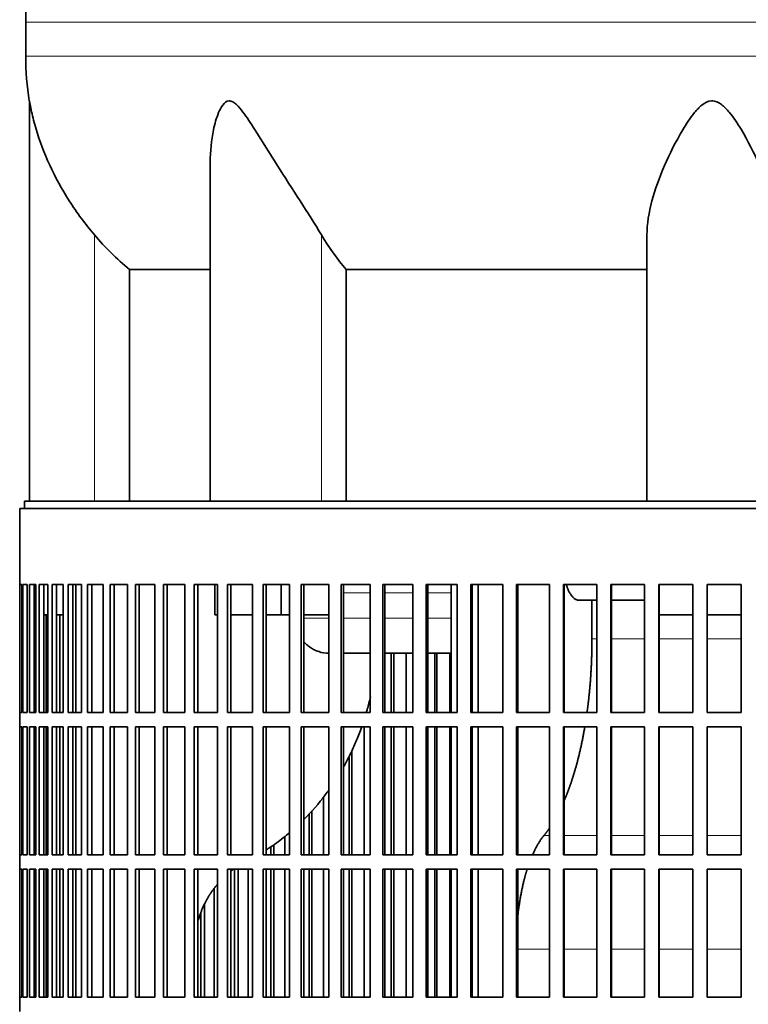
# Model space of a CAD drawing. Header units: millimetres. Extents: x 452 to 1336, y -1172 to 1297.
# Tile 19 of 27: x 959 to 1110, y 144 to 348. Entities that reach past the tile are written whole.
import ezdxf

# ---------------------------------------------------------------- set-up
doc = ezdxf.new("R2010")
doc.units = ezdxf.units.MM
for name, color, linetype in [('VSI344-454_FILTR', 7, 'Continuous'), ('VSI344-454_SUPPO', 7, 'Continuous'), ('VSI454_DIFFUSORE', 7, 'Continuous')]:
    doc.layers.add(name, color=color, linetype=linetype)

# ---------------------------------------------------------------- blocks, each defined once
blk = doc.blocks.new('SE3')
at = {"layer": 'VSI344-454_FILTR', "color": 7, "linetype": 'Continuous', "lineweight": 35}
for p, q in [((959.42, 246.89), (1236.31, 246.89)), ((959.42, 246.89), (959.42, 231.14)), ((959.42, 231.14), (959.42, 231.14)), ((959.42, 204.64), (959.42, 231.14)), ((959.47, 204.64), (959.47, 231.14)), ((959.47, 231.14), (959.84, 231.14)), ((959.84, 204.64), (959.84, 231.14)), ((960.1, 204.64), (960.1, 231.14)), ((960.1, 231.14), (960.96, 231.14)), ((960.96, 204.64), (960.96, 231.14)), ((961.42, 204.64), (961.42, 231.14)), ((961.42, 231.14), (962.77, 231.14)), ((962.41, 204.64), (962.41, 231.14)), ((962.77, 204.64), (962.77, 231.14)), ((963.44, 204.64), (963.44, 231.14)), ((963.44, 231.14), (965.26, 231.14)), ((964.4, 204.64), (964.4, 231.14)), ((965.26, 204.64), (965.26, 231.14)), ((966.13, 204.64), (966.13, 231.14)), ((966.13, 231.14), (968.42, 231.14)), ((967.08, 204.64), (967.08, 231.14)), ((968.42, 204.64), (968.42, 231.14)), ((969.49, 204.64), (969.49, 231.14)), ((969.49, 231.14), (972.24, 231.14)), ((970.41, 204.64), (970.41, 231.14)), ((972.24, 204.64), (972.24, 231.14)), ((973.5, 204.64), (973.5, 231.14)), ((973.5, 231.14), (976.69, 231.14)), ((974.39, 204.64), (974.39, 231.14)), ((976.69, 204.64), (976.69, 231.14)), ((978.14, 204.64), (978.14, 231.14)), ((978.14, 231.14), (981.76, 231.14)), ((979, 204.64), (979, 231.14)), ((981.76, 204.64), (981.76, 231.14)), ((983.39, 204.64), (983.39, 231.14)), ((983.39, 231.14), (987.42, 231.14)), ((984.21, 204.64), (984.21, 231.14)), ((987.42, 204.64), (987.42, 231.14)), ((989.22, 204.64), (989.22, 231.14)), ((989.22, 231.14), (993.64, 231.14)), ((989.99, 204.64), (989.99, 231.14)), ((993.64, 204.64), (993.64, 231.14)), ((995.6, 204.64), (995.6, 231.14)), ((995.6, 231.14), (1000.4, 231.14)), ((996.33, 204.64), (996.33, 231.14)), ((1000.4, 204.64), (1000.4, 231.14)), ((1002.51, 231.14), (1007.65, 231.14)), ((1002.51, 204.64), (1002.51, 231.14)), ((1003.19, 204.64), (1003.19, 231.14)), ((1007.65, 204.64), (1007.65, 231.14)), ((1009.9, 231.14), (1015.37, 231.14)), ((1009.9, 204.64), (1009.9, 231.14)), ((1010.53, 204.64), (1010.53, 231.14)), ((1015.37, 204.64), (1015.37, 231.14)), ((1017.75, 231.14), (1023.51, 231.14)), ((1017.75, 204.64), (1017.75, 231.14)), ((1018.33, 204.64), (1018.33, 231.14)), ((1023.51, 204.64), (1023.51, 231.14)), ((1026.02, 231.14), (1032.05, 231.14)), ((1026.02, 204.64), (1026.02, 231.14)), ((1026.53, 204.64), (1026.53, 231.14)), ((1032.05, 204.64), (1032.05, 231.14)), ((1034.65, 231.14), (1040.92, 231.14)), ((1034.65, 204.64), (1034.65, 231.14)), ((1035.11, 204.64), (1035.11, 231.14)), ((1040.92, 204.64), (1040.92, 231.14)), ((1043.63, 231.14), (1050.1, 231.14)), ((1043.63, 204.64), (1043.63, 231.14)), ((1044.02, 204.64), (1044.02, 231.14)), ((1050.1, 204.64), (1050.1, 231.14)), ((1052.89, 231.14), (1059.54, 231.14)), ((1052.89, 204.64), (1052.89, 231.14)), ((1053.21, 204.64), (1053.21, 231.14)), ((1059.54, 204.64), (1059.54, 231.14)), ((1062.39, 231.14), (1069.19, 231.14)), ((1062.39, 204.64), (1062.39, 231.14)), ((1062.65, 204.64), (1062.65, 231.14)), ((1069.19, 204.64), (1069.19, 231.14)), ((1072.09, 231.14), (1079, 231.14)), ((1072.09, 204.64), (1072.09, 231.14)), ((1072.28, 204.64), (1072.28, 231.14)), ((1079, 204.64), (1079, 231.14)), ((1081.94, 231.14), (1088.93, 231.14)), ((1081.94, 204.64), (1081.94, 231.14)), ((1082.06, 204.64), (1082.06, 231.14)), ((1088.93, 204.64), (1088.93, 231.14)), ((1091.9, 231.14), (1098.92, 231.14)), ((1091.9, 204.64), (1091.9, 231.14)), ((1091.95, 204.64), (1091.95, 231.14)), ((1098.92, 204.64), (1098.92, 231.14)), ((1101.9, 231.14), (1108.94, 231.14)), ((1101.9, 204.64), (1101.9, 231.14)), ((1108.92, 204.64), (1108.92, 231.14)), ((1108.94, 204.64), (1108.94, 231.14)), ((962.76, 204.64), (962.76, 224.89)), ((964.9, 204.64), (964.9, 224.89)), ((967.71, 204.64), (967.71, 224.89)), ((1036.44, 204.64), (1036.44, 216.89)), ((1036.93, 204.64), (1036.93, 216.89)), ((1039.52, 204.64), (1039.52, 216.89)), ((1045.48, 204.64), (1045.48, 216.89)), ((1045.9, 204.64), (1045.9, 216.89)), ((1048.58, 204.64), (1048.58, 216.89)), ((959.42, 204.64), (959.42, 204.64)), ((959.42, 204.64), (959.42, 201.64)), ((959.47, 204.64), (959.84, 204.64)), ((960.1, 204.64), (960.96, 204.64)), ((961.42, 204.64), (962.77, 204.64)), ((963.44, 204.64), (965.26, 204.64)), ((966.13, 204.64), (968.42, 204.64)), ((969.49, 204.64), (972.24, 204.64)), ((973.5, 204.64), (976.69, 204.64)), ((978.14, 204.64), (981.76, 204.64)), ((983.39, 204.64), (987.42, 204.64)), ((989.22, 204.64), (993.64, 204.64)), ((995.6, 204.64), (1000.4, 204.64)), ((1002.51, 204.64), (1007.65, 204.64)), ((1009.9, 204.64), (1015.37, 204.64)), ((1017.75, 204.64), (1023.51, 204.64)), ((1026.02, 204.64), (1032.05, 204.64)), ((1034.65, 204.64), (1040.92, 204.64)), ((1043.63, 204.64), (1050.1, 204.64)), ((1052.89, 204.64), (1059.54, 204.64)), ((1062.39, 204.64), (1069.19, 204.64)), ((1072.09, 204.64), (1079, 204.64)), ((1081.94, 204.64), (1088.93, 204.64)), ((1091.9, 204.64), (1098.92, 204.64)), ((1101.9, 204.64), (1108.94, 204.64)), ((959.42, 201.64), (959.42, 201.64)), ((959.42, 175.14), (959.42, 201.64)), ((959.47, 175.14), (959.47, 201.64)), ((959.47, 201.64), (959.84, 201.64)), ((959.84, 175.14), (959.84, 201.64)), ((960.1, 175.14), (960.1, 201.64)), ((960.1, 201.64), (960.96, 201.64)), ((960.96, 175.14), (960.96, 201.64)), ((961.42, 175.14), (961.42, 201.64)), ((961.42, 201.64), (962.77, 201.64)), ((962.41, 175.14), (962.41, 201.64)), ((962.76, 175.14), (962.76, 201.64)), ((962.77, 175.14), (962.77, 201.64)), ((963.44, 175.14), (963.44, 201.64)), ((963.44, 201.64), (965.26, 201.64)), ((964.4, 175.14), (964.4, 201.64)), ((964.9, 175.14), (964.9, 201.64)), ((965.26, 175.14), (965.26, 201.64)), ((966.13, 175.14), (966.13, 201.64)), ((966.13, 201.64), (968.42, 201.64)), ((967.08, 175.14), (967.08, 201.64)), ((967.71, 175.14), (967.71, 201.64)), ((968.42, 175.14), (968.42, 201.64)), ((969.49, 175.14), (969.49, 201.64)), ((969.49, 201.64), (972.24, 201.64)), ((970.41, 175.14), (970.41, 201.64)), ((972.24, 175.14), (972.24, 201.64)), ((973.5, 175.14), (973.5, 201.64)), ((973.5, 201.64), (976.69, 201.64)), ((974.39, 175.14), (974.39, 201.64)), ((976.69, 175.14), (976.69, 201.64)), ((978.14, 175.14), (978.14, 201.64)), ((978.14, 201.64), (981.76, 201.64)), ((979, 175.14), (979, 201.64)), ((981.76, 175.14), (981.76, 201.64)), ((983.39, 175.14), (983.39, 201.64)), ((983.39, 201.64), (987.42, 201.64)), ((984.21, 175.14), (984.21, 201.64)), ((987.42, 175.14), (987.42, 201.64)), ((989.22, 175.14), (989.22, 201.64)), ((989.22, 201.64), (993.64, 201.64)), ((989.99, 175.14), (989.99, 201.64)), ((993.64, 175.14), (993.64, 201.64)), ((995.6, 175.14), (995.6, 201.64)), ((995.6, 201.64), (1000.4, 201.64)), ((996.33, 175.14), (996.33, 201.64)), ((1000.4, 175.14), (1000.4, 201.64)), ((1002.51, 201.64), (1007.65, 201.64)), ((1002.51, 175.14), (1002.51, 201.64)), ((1003.19, 175.14), (1003.19, 201.64)), ((1007.65, 175.14), (1007.65, 201.64)), ((1009.9, 201.64), (1015.37, 201.64)), ((1009.9, 175.14), (1009.9, 201.64)), ((1010.53, 175.14), (1010.53, 201.64)), ((1015.37, 175.14), (1015.37, 201.64)), ((1017.75, 201.64), (1023.51, 201.64)), ((1017.75, 175.14), (1017.75, 201.64)), ((1018.33, 175.14), (1018.33, 201.64)), ((1023.51, 175.14), (1023.51, 201.64)), ((1026.02, 201.64), (1032.05, 201.64)), ((1026.02, 175.14), (1026.02, 201.64)), ((1026.53, 175.14), (1026.53, 201.64)), ((1030.78, 175.14), (1030.78, 201.64)), ((1032.05, 175.14), (1032.05, 201.64)), ((1034.65, 201.64), (1040.92, 201.64)), ((1034.65, 175.14), (1034.65, 201.64)), ((1035.11, 175.14), (1035.11, 201.64)), ((1036.44, 175.14), (1036.44, 201.64)), ((1036.93, 175.14), (1036.93, 201.64)), ((1039.52, 175.14), (1039.52, 201.64)), ((1040.92, 175.14), (1040.92, 201.64)), ((1043.63, 201.64), (1050.1, 201.64)), ((1043.63, 175.14), (1043.63, 201.64)), ((1044.02, 175.14), (1044.02, 201.64)), ((1045.48, 175.14), (1045.48, 201.64)), ((1045.9, 175.14), (1045.9, 201.64)), ((1048.58, 175.14), (1048.58, 201.64)), ((1050.1, 175.14), (1050.1, 201.64)), ((1052.89, 201.64), (1059.54, 201.64)), ((1052.89, 175.14), (1052.89, 201.64)), ((1053.21, 175.14), (1053.21, 201.64)), ((1059.54, 175.14), (1059.54, 201.64)), ((1062.39, 201.64), (1069.19, 201.64)), ((1062.39, 175.14), (1062.39, 201.64)), ((1062.65, 175.14), (1062.65, 201.64)), ((1069.19, 175.14), (1069.19, 201.64)), ((1072.09, 201.64), (1079, 201.64)), ((1072.09, 175.14), (1072.09, 201.64)), ((1072.28, 175.14), (1072.28, 201.64)), ((1079, 175.14), (1079, 201.64)), ((1081.94, 201.64), (1088.93, 201.64)), ((1081.94, 175.14), (1081.94, 201.64)), ((1082.06, 175.14), (1082.06, 201.64)), ((1088.93, 175.14), (1088.93, 201.64)), ((1091.9, 201.64), (1098.92, 201.64)), ((1091.9, 175.14), (1091.9, 201.64)), ((1091.95, 175.14), (1091.95, 201.64)), ((1098.92, 175.14), (1098.92, 201.64)), ((1101.9, 201.64), (1108.94, 201.64)), ((1101.9, 175.14), (1101.9, 201.64)), ((1108.92, 175.14), (1108.92, 201.64)), ((1108.94, 175.14), (1108.94, 201.64)), ((1028.28, 175.14), (1028.28, 196.7)), ((1027.73, 175.14), (1027.73, 195.6)), ((1022.38, 175.14), (1022.38, 187.1)), ((1019.99, 175.14), (1019.99, 184.25)), ((1019.39, 175.14), (1019.39, 183.63)), ((1014.38, 175.14), (1014.38, 178.94)), ((1011.46, 175.14), (1011.46, 176.78)), ((1012.11, 175.14), (1012.11, 177.21)), ((959.42, 175.14), (959.42, 175.14)), ((959.42, 175.14), (959.42, 172.14)), ((959.47, 175.14), (959.84, 175.14)), ((960.1, 175.14), (960.96, 175.14)), ((961.42, 175.14), (962.77, 175.14)), ((963.44, 175.14), (965.26, 175.14)), ((966.13, 175.14), (968.42, 175.14)), ((969.49, 175.14), (972.24, 175.14)), ((973.5, 175.14), (976.69, 175.14)), ((978.14, 175.14), (981.76, 175.14)), ((983.39, 175.14), (987.42, 175.14)), ((989.22, 175.14), (993.64, 175.14)), ((995.6, 175.14), (1000.4, 175.14)), ((1002.51, 175.14), (1007.65, 175.14)), ((1009.9, 175.14), (1015.37, 175.14)), ((1017.75, 175.14), (1023.51, 175.14)), ((1026.02, 175.14), (1032.05, 175.14)), ((1034.65, 175.14), (1040.92, 175.14)), ((1043.63, 175.14), (1050.1, 175.14)), ((1052.89, 175.14), (1059.54, 175.14)), ((1062.39, 175.14), (1069.19, 175.14)), ((1072.09, 175.14), (1079, 175.14)), ((1081.94, 175.14), (1088.93, 175.14)), ((1091.9, 175.14), (1098.92, 175.14)), ((1101.9, 175.14), (1108.94, 175.14)), ((959.42, 172.14), (959.42, 172.14)), ((959.42, 145.64), (959.42, 172.14)), ((959.47, 145.64), (959.47, 172.14)), ((959.47, 172.14), (959.84, 172.14)), ((959.84, 145.64), (959.84, 172.14)), ((960.1, 145.64), (960.1, 172.14)), ((960.1, 172.14), (960.96, 172.14)), ((960.96, 145.64), (960.96, 172.14)), ((961.42, 145.64), (961.42, 172.14)), ((961.42, 172.14), (962.77, 172.14)), ((962.41, 145.64), (962.41, 172.14)), ((962.76, 145.64), (962.76, 172.14)), ((962.77, 145.64), (962.77, 172.14)), ((963.44, 145.64), (963.44, 172.14)), ((963.44, 172.14), (965.26, 172.14)), ((964.4, 145.64), (964.4, 172.14)), ((964.9, 145.64), (964.9, 172.14)), ((965.26, 145.64), (965.26, 172.14)), ((966.13, 145.64), (966.13, 172.14)), ((966.13, 172.14), (968.42, 172.14)), ((967.08, 145.64), (967.08, 172.14)), ((967.71, 145.64), (967.71, 172.14)), ((968.42, 145.64), (968.42, 172.14)), ((969.49, 145.64), (969.49, 172.14)), ((969.49, 172.14), (972.24, 172.14)), ((970.41, 145.64), (970.41, 172.14)), ((972.24, 145.64), (972.24, 172.14)), ((973.5, 145.64), (973.5, 172.14)), ((973.5, 172.14), (976.69, 172.14)), ((974.39, 145.64), (974.39, 172.14)), ((976.69, 145.64), (976.69, 172.14)), ((978.14, 145.64), (978.14, 172.14)), ((978.14, 172.14), (981.76, 172.14)), ((979, 145.64), (979, 172.14)), ((981.76, 145.64), (981.76, 172.14)), ((983.39, 145.64), (983.39, 172.14)), ((983.39, 172.14), (987.42, 172.14)), ((984.21, 145.64), (984.21, 172.14)), ((987.42, 145.64), (987.42, 172.14)), ((989.22, 145.64), (989.22, 172.14)), ((989.22, 172.14), (993.64, 172.14)), ((989.99, 145.64), (989.99, 172.14)), ((993.64, 145.64), (993.64, 172.14)), ((995.6, 145.64), (995.6, 172.14)), ((995.6, 172.14), (1000.4, 172.14)), ((996.33, 145.64), (996.33, 172.14)), ((1000.4, 145.64), (1000.4, 172.14)), ((1002.51, 172.14), (1007.65, 172.14)), ((1002.51, 145.64), (1002.51, 172.14)), ((1003.19, 145.64), (1003.19, 172.14)), ((1003.96, 145.64), (1003.96, 172.14)), ((1004.67, 145.64), (1004.67, 172.14)), ((1006.8, 145.64), (1006.8, 172.14)), ((1007.65, 145.64), (1007.65, 172.14)), ((1009.9, 172.14), (1015.37, 172.14)), ((1009.9, 145.64), (1009.9, 172.14)), ((1010.53, 145.64), (1010.53, 172.14)), ((1011.46, 145.64), (1011.46, 172.14)), ((1012.11, 145.64), (1012.11, 172.14)), ((1014.38, 145.64), (1014.38, 172.14)), ((1015.37, 145.64), (1015.37, 172.14)), ((1017.75, 172.14), (1023.51, 172.14)), ((1017.75, 145.64), (1017.75, 172.14)), ((1018.33, 145.64), (1018.33, 172.14)), ((1019.39, 145.64), (1019.39, 172.14)), ((1019.99, 145.64), (1019.99, 172.14)), ((1022.38, 145.64), (1022.38, 172.14)), ((1023.51, 145.64), (1023.51, 172.14)), ((1026.02, 172.14), (1032.05, 172.14)), ((1026.02, 145.64), (1026.02, 172.14)), ((1026.53, 145.64), (1026.53, 172.14)), ((1027.73, 145.64), (1027.73, 172.14)), ((1028.28, 145.64), (1028.28, 172.14)), ((1030.78, 145.64), (1030.78, 172.14)), ((1032.05, 145.64), (1032.05, 172.14)), ((1034.65, 172.14), (1040.92, 172.14)), ((1034.65, 145.64), (1034.65, 172.14)), ((1035.11, 145.64), (1035.11, 172.14)), ((1036.44, 145.64), (1036.44, 172.14)), ((1036.93, 145.64), (1036.93, 172.14)), ((1039.52, 145.64), (1039.52, 172.14)), ((1040.92, 145.64), (1040.92, 172.14)), ((1043.63, 172.14), (1050.1, 172.14)), ((1043.63, 145.64), (1043.63, 172.14)), ((1044.02, 145.64), (1044.02, 172.14)), ((1045.48, 145.64), (1045.48, 172.14)), ((1045.9, 145.64), (1045.9, 172.14)), ((1048.58, 145.64), (1048.58, 172.14)), ((1050.1, 145.64), (1050.1, 172.14)), ((1052.89, 172.14), (1059.54, 172.14)), ((1052.89, 145.64), (1052.89, 172.14)), ((1053.21, 145.64), (1053.21, 172.14)), ((1059.54, 145.64), (1059.54, 172.14)), ((1062.39, 172.14), (1069.19, 172.14)), ((1062.39, 145.64), (1062.39, 172.14)), ((1062.65, 145.64), (1062.65, 172.14)), ((1069.19, 145.64), (1069.19, 172.14)), ((1072.09, 172.14), (1079, 172.14)), ((1072.09, 145.64), (1072.09, 172.14)), ((1072.28, 145.64), (1072.28, 172.14)), ((1079, 145.64), (1079, 172.14)), ((1081.94, 172.14), (1088.93, 172.14)), ((1081.94, 145.64), (1081.94, 172.14)), ((1082.06, 145.64), (1082.06, 172.14)), ((1088.93, 145.64), (1088.93, 172.14)), ((1091.9, 172.14), (1098.92, 172.14)), ((1091.9, 145.64), (1091.9, 172.14)), ((1091.95, 145.64), (1091.95, 172.14)), ((1098.92, 145.64), (1098.92, 172.14)), ((1101.9, 172.14), (1108.94, 172.14)), ((1101.9, 145.64), (1101.9, 172.14)), ((1108.92, 145.64), (1108.92, 172.14)), ((1108.94, 145.64), (1108.94, 172.14)), ((999.7, 145.64), (999.7, 168.11)), ((997.71, 145.64), (997.71, 164.81)), ((996.96, 145.64), (996.96, 163.07)), ((959.42, 145.64), (959.42, 145.64)), ((959.42, 145.64), (959.42, 142.64)), ((959.47, 145.64), (959.84, 145.64)), ((960.1, 145.64), (960.96, 145.64)), ((961.42, 145.64), (962.77, 145.64)), ((963.44, 145.64), (965.26, 145.64)), ((966.13, 145.64), (968.42, 145.64)), ((969.49, 145.64), (972.24, 145.64)), ((973.5, 145.64), (976.69, 145.64)), ((978.14, 145.64), (981.76, 145.64)), ((983.39, 145.64), (987.42, 145.64)), ((989.22, 145.64), (993.64, 145.64)), ((995.6, 145.64), (1000.4, 145.64)), ((1002.51, 145.64), (1007.65, 145.64)), ((1009.9, 145.64), (1015.37, 145.64)), ((1017.75, 145.64), (1023.51, 145.64)), ((1026.02, 145.64), (1032.05, 145.64)), ((1034.65, 145.64), (1040.92, 145.64)), ((1043.63, 145.64), (1050.1, 145.64)), ((1052.89, 145.64), (1059.54, 145.64)), ((1062.39, 145.64), (1069.19, 145.64)), ((1072.09, 145.64), (1079, 145.64)), ((1081.94, 145.64), (1088.93, 145.64)), ((1091.9, 145.64), (1098.92, 145.64)), ((1101.9, 145.64), (1108.94, 145.64))]:
    blk.add_line(p, q, dxfattribs=at)
at = {"layer": 'VSI344-454_SUPPO', "color": 7, "linetype": 'Continuous', "lineweight": 35}
for p, q in [((960.42, 246.89), (960.42, 248.39)), ((960.42, 248.39), (1237.12, 248.39)), ((971.07, 204.64), (971.07, 231.14)), ((999.85, 224.89), (999.85, 231.14)), ((1013.61, 224.89), (1013.61, 231.14)), ((1048.85, 204.64), (1048.85, 231.14)), ((1054.45, 204.64), (1054.45, 231.14)), ((1079, 227.89), (1075.34, 227.89)), ((1078.02, 219.89), (1078.02, 227.89)), ((1088.93, 227.89), (1082.06, 227.89)), ((962.41, 224.89), (962.77, 224.89)), ((964.4, 224.89), (965.26, 224.89)), ((967.08, 224.89), (968.42, 224.89)), ((999.85, 224.89), (1000.4, 224.89)), ((1003.19, 224.89), (1007.65, 224.89)), ((1010.53, 224.89), (1013.61, 224.89)), ((1013.61, 224.89), (1015.37, 224.89)), ((1018.33, 224.89), (1023.51, 224.89)), ((1091.95, 224.89), (1098.92, 224.89)), ((1101.9, 224.89), (1108.92, 224.89)), ((1026.53, 216.89), (1032.05, 216.89)), ((1035.11, 216.89), (1040.92, 216.89)), ((1044.02, 216.89), (1048.85, 216.89)), ((971.07, 175.14), (971.07, 201.64)), ((1048.85, 175.14), (1048.85, 201.64)), ((1054.45, 175.14), (1054.45, 201.64)), ((971.07, 145.64), (971.07, 172.14)), ((1048.85, 145.64), (1048.85, 172.14)), ((1054.45, 145.64), (1054.45, 172.14))]:
    blk.add_line(p, q, dxfattribs=at)
at = {"layer": 'VSI344-454_SUPPO', "color": 4, "linetype": 'Continuous', "lineweight": 9}
for p, q in [((1032.05, 229.41), (1026.53, 229.41)), ((1040.92, 229.41), (1035.11, 229.41)), ((1048.85, 229.41), (1044.02, 229.41)), ((1018.33, 224.19), (1023.51, 224.19)), ((1026.53, 224.19), (1032.05, 224.19)), ((1035.11, 224.19), (1040.92, 224.19)), ((1044.02, 224.19), (1048.85, 224.19)), ((1078.02, 219.89), (1079, 219.89)), ((1082.06, 219.89), (1088.93, 219.89)), ((1091.95, 219.89), (1098.92, 219.89)), ((1101.9, 219.89), (1108.92, 219.89)), ((1068.06, 179.1), (1069.19, 179.1)), ((1072.28, 179.1), (1079, 179.1)), ((1082.06, 179.1), (1088.93, 179.1)), ((1091.95, 179.1), (1098.92, 179.1)), ((1101.9, 179.1), (1108.92, 179.1)), ((1062.65, 155.54), (1069.19, 155.54)), ((1072.28, 155.54), (1079, 155.54)), ((1082.06, 155.54), (1088.93, 155.54)), ((1091.95, 155.54), (1098.92, 155.54)), ((1101.9, 155.54), (1108.92, 155.54))]:
    blk.add_line(p, q, dxfattribs=at)
at = {"layer": 'VSI344-454_SUPPO', "color": 7, "linetype": 'Continuous', "lineweight": 35}
for points, degree, knots in [([(1072.68, 231.14), (1072.69, 231.13), (1072.71, 231.04), (1072.77, 230.88), (1072.85, 230.65), (1072.93, 230.43), (1073.02, 230.21), (1073.12, 229.98), (1073.25, 229.72), (1073.39, 229.45), (1073.54, 229.2), (1073.71, 228.95), (1073.88, 228.73), (1074.06, 228.52), (1074.25, 228.34), (1074.46, 228.18), (1074.66, 228.06), (1074.88, 227.96), (1075.11, 227.9), (1075.26, 227.89), (1075.34, 227.89)], 3, [0.3484291, 0.3484291, 0.3484291, 0.3484291, 0.3502935, 0.3759894, 0.4017757, 0.4276525, 0.4536199, 0.4796779, 0.5164483, 0.5544168, 0.5935835, 0.6339485, 0.6755117, 0.7182732, 0.7622329, 0.8073906, 0.8537464, 0.9013, 0.9500512, 1, 1, 1, 1]), ([(1018.27, 219.3), (1018.27, 219.3), (1018.48, 219.07), (1018.93, 218.62), (1019.69, 218.05), (1020.52, 217.57), (1021.77, 217.06), (1022.8, 216.9), (1023.51, 216.89)], 3, [0.2627974, 0.2627974, 0.2627974, 0.2627974, 0.2631364, 0.3099596, 0.3576304, 0.4061488, 0.4555148, 0.5652048, 0.5652048, 0.5652048, 0.5652048]), ([(1077, 204.6), (1077.18, 205.93), (1077.33, 207.29), (1077.68, 210.36), (1077.85, 213.52), (1078.02, 216.69), (1078.02, 219.89)], 2, [0.6946638, 0.6946638, 0.6946638, 0.75, 0.75, 0.875, 0.875, 1, 1, 1]), ([(1032.11, 207.89), (1032.11, 207.87), (1031.91, 207), (1031.64, 205.92), (1031.34, 204.86), (1031.28, 204.64)], 3, [0.20939159, 0.20939159, 0.20939159, 0.20939159, 0.21029258, 0.25575259, 0.26772218, 0.26772218, 0.26772218, 0.26772218]), ([(1030.31, 201.64), (1030.14, 201.14), (1029.63, 199.78), (1028.71, 197.56), (1027.61, 195.29), (1026.86, 193.89), (1026.54, 193.33)], 3, [0.3227065, 0.3227065, 0.3227065, 0.3227065, 0.350074, 0.3989353, 0.4489304, 0.4829363, 0.4829363, 0.4829363, 0.4829363]), ([(1072.29, 186.4), (1073.13, 188.36), (1073.86, 190.58), (1074.66, 193.01), (1075.32, 195.7), (1075.98, 198.4), (1076.48, 201.31), (1076.51, 201.47), (1076.54, 201.63)], 2, [0.2602896, 0.2602896, 0.2602896, 0.375, 0.375, 0.5, 0.5, 0.625, 0.625, 0.6319131, 0.6319131, 0.6319131]), ([(1023.53, 188.61), (1023.28, 188.25), (1021.68, 186.09), (1019.92, 184.07), (1018.35, 182.49)], 3, [0.5820331, 0.5820331, 0.5820331, 0.5820331, 0.6055217, 0.7255565, 0.7255565, 0.7255565, 0.7255565]), ([(1015.4, 179.76), (1014.96, 179.39), (1013.55, 178.24), (1011.92, 177.05), (1010.71, 176.26), (1010.54, 176.14)], 3, [0.7982019, 0.7982019, 0.7982019, 0.7982019, 0.8292841, 0.897392, 0.9085779, 0.9085779, 0.9085779, 0.9085779]), ([(1062.64, 162.21), (1062.67, 162.51), (1062.7, 162.8), (1063.1, 166.38), (1063.86, 169.51), (1064.2, 170.9), (1064.6, 172.16)], 2, [0.2294074, 0.2294074, 0.2294074, 0.25, 0.25, 0.5, 0.5, 0.6111069, 0.6111069, 0.6111069]), ([(996.32, 161.24), (997.08, 163.96), (998.45, 166.29), (999.3, 167.73), (1000.38, 169.01)], 2, [0.2553084, 0.2553084, 0.2553084, 0.5, 0.5, 0.6516471, 0.6516471, 0.6516471])]:
    blk.add_open_spline(points, degree=degree, knots=knots, dxfattribs=at)
for points in [[(1068.06, 179.1), (1068.64, 179.82), (1069.21, 180.64)], [(1065.72, 175.14), (1066.78, 177.56), (1068.06, 179.1)], [(1003.16, 171.71), (1003.45, 171.94), (1003.75, 172.15)]]:
    blk.add_open_spline(points, degree=2, dxfattribs=at)
at = {"layer": 'VSI454_DIFFUSORE', "color": 4, "linetype": 'Continuous', "lineweight": 9}
for p, q in [((960.66, 347.68), (1241.36, 347.68)), ((1241.36, 340.64), (960.66, 340.64)), ((974.92, 248.39), (974.92, 303.6)), ((1021.95, 248.39), (1021.95, 303.6))]:
    blk.add_line(p, q, dxfattribs=at)
at = {"layer": 'VSI454_DIFFUSORE', "color": 7, "linetype": 'Continuous', "lineweight": 35}
for p, q in [((960.66, 347.68), (960.66, 340.64)), ((961.42, 331.37), (961.42, 248.39)), ((998.91, 318.67), (998.91, 248.39)), ((1089.42, 248.39), (1089.42, 303.6)), ((982.17, 296.45), (998.91, 296.45)), ((982.17, 248.39), (982.17, 296.45)), ((1027.08, 296.45), (1089.42, 296.45)), ((1027.08, 248.39), (1027.08, 296.45))]:
    blk.add_line(p, q, dxfattribs=at)
for centre, radius, start, end in [((1038.65, 347.68), 77.98, 134.5, 180), ((1018.08, 340.64), 57.42, 180, 189.2911)]:
    blk.add_arc(centre, radius, start, end, dxfattribs=at)
for points, knots in [([(974.92, 303.6), (972.98, 305.88), (971.25, 308.23), (968.14, 313.09), (966.77, 315.59), (964.49, 320.55), (963.56, 323.05), (962.45, 326.76), (962.13, 327.98), (961.75, 329.66), (961.64, 330.2), (961.51, 330.86), (961.47, 331.05), (961.43, 331.3), (961.42, 331.37), (961.42, 331.37)], [0, 0, 0, 0, 0.125, 0.125, 0.25, 0.25, 0.375, 0.375, 0.4375, 0.4375, 0.46875, 0.46875, 0.484375, 0.484375, 0.4979294, 0.4979294, 0.4979294, 0.4979294]), ([(1021.95, 303.6), (1020.59, 305.87), (1019.08, 308.22), (1015.96, 313.07), (1014.36, 315.57), (1011.22, 320.52), (1009.68, 323.02), (1007.32, 326.72), (1006.53, 327.94), (1005.27, 329.62), (1004.84, 330.16), (1004.11, 330.83), (1003.86, 331.02), (1003.33, 331.3), (1003.06, 331.38), (1002.28, 331.34), (1001.83, 330.96), (1001.15, 330.04), (1000.88, 329.5), (1000.17, 327.8), (999.84, 326.6), (999.12, 323.18), (998.91, 320.91), (998.91, 318.66)], [0, 0, 0, 0, 0.125, 0.125, 0.25, 0.25, 0.375, 0.375, 0.4375, 0.4375, 0.46875, 0.46875, 0.484375, 0.484375, 0.5, 0.5, 0.53125, 0.53125, 0.5625, 0.5625, 0.625, 0.625, 0.7380464, 0.7380464, 0.7380464, 0.7380464]), ([(1116.42, 303.6), (1116.42, 305.87), (1116.02, 308.22), (1114.72, 313.07), (1113.81, 315.57), (1111.65, 320.52), (1110.41, 323.02), (1108.18, 326.72), (1107.38, 327.94), (1105.98, 329.62), (1105.48, 330.16), (1104.59, 330.83), (1104.27, 331.02), (1103.57, 331.3), (1103.2, 331.38), (1102.08, 331.34), (1101.39, 330.96), (1100.24, 330.04), (1099.75, 329.5), (1098.35, 327.8), (1097.57, 326.6), (1095.39, 322.95), (1094.13, 320.42), (1091.99, 315.48), (1091.11, 313.04), (1089.82, 308.24), (1089.42, 305.86), (1089.42, 303.6)], [0, 0, 0, 0, 0.125, 0.125, 0.25, 0.25, 0.375, 0.375, 0.4375, 0.4375, 0.46875, 0.46875, 0.484375, 0.484375, 0.5, 0.5, 0.53125, 0.53125, 0.5625, 0.5625, 0.625, 0.625, 0.75, 0.75, 0.875, 0.875, 1, 1, 1, 1])]:
    blk.add_open_spline(points, degree=3, knots=knots, dxfattribs=at)
for points in [[(982.17, 296.45), (979.54, 298.62), (977.12, 301), (974.92, 303.6)], [(1027.08, 296.45), (1025.22, 298.62), (1023.51, 301), (1021.95, 303.6)]]:
    blk.add_open_spline(points, degree=3, dxfattribs=at)

msp = doc.modelspace()

# ---------------------------------------------------------------- block references
msp.add_blockref('SE3', (0, 0))

doc.saveas('drawing.dxf')
